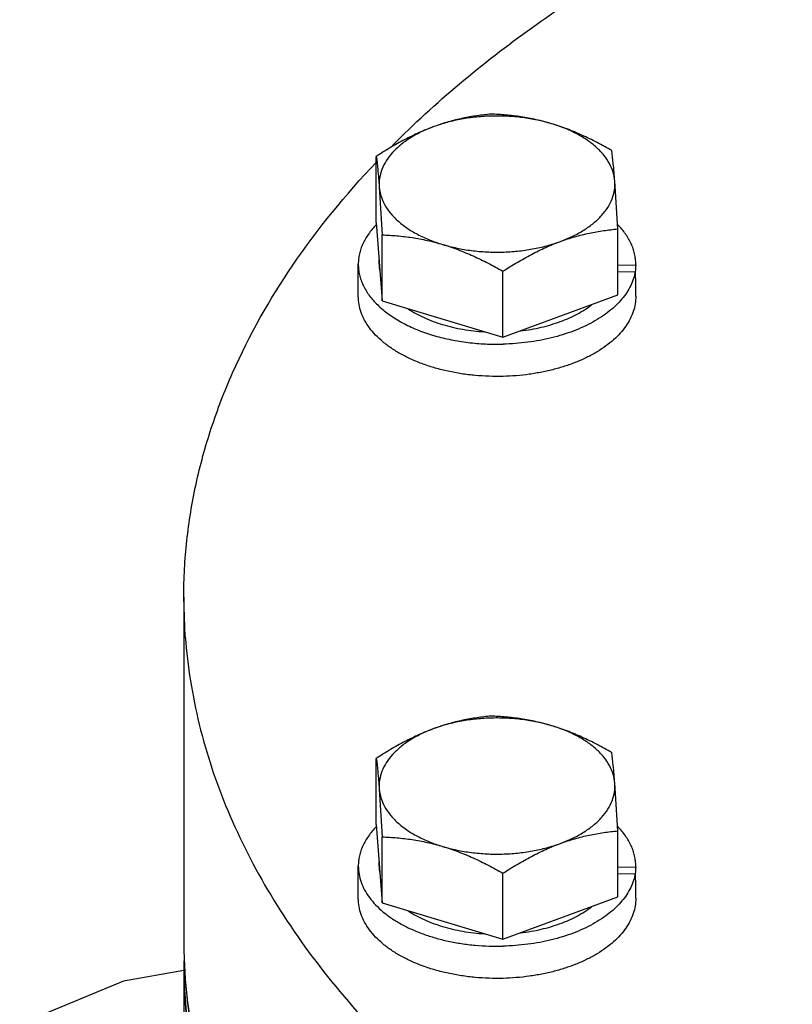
# Model space of a CAD drawing. Header units: inches. Extents: x 0 to 34, y 0 to 22.
# Tile 151 of 175: x 27.076 to 27.537, y 16.225 to 16.813. Entities that reach past the tile are written whole.
import ezdxf

# ---------------------------------------------------------------- set-up
doc = ezdxf.new("R2010")
doc.units = ezdxf.units.IN
doc.header["$LTSCALE"] = 1.87
doc.header["$MEASUREMENT"] = 0
doc.layers.get('0').update_dxf_attribs({"linetype": 'CONTINUOUS'})
doc.layers.add('3_ALL_AXES', color=7, linetype='CONTINUOUS')
doc.layers.add('7_ALL_FEATURES', color=7, linetype='CONTINUOUS')

msp = doc.modelspace()

# ---------------------------------------------------------------- linework, layer by layer
at = {"color": 7, "linetype": 'Continuous'}
msp.add_line((27.173584, 16.251286), (27.173584, 16.124873), dxfattribs=at)
msp.add_lwpolyline([(27.173584, 16.245693), (27.13759, 16.239167), (27.075706, 16.21367)], dxfattribs=at)
for centre, radius, start, end in [((27.486596, 16.251313), 0.313011, 181.241221, 181.988624), ((27.487043, 16.25133), 0.313458, 181.988769, 183.124697), ((27.489246, 16.251479), 0.315666, 183.129909, 187.000134)]:
    msp.add_arc(centre, radius, start, end, dxfattribs=at)
at = {"layer": '3_ALL_AXES', "color": 7, "linetype": 'Continuous'}
for p, q in [((27.288414, 16.691779), (27.288414, 16.731151)), ((27.290185, 16.712864), (27.291956, 16.684321)), ((27.432447, 16.687863), (27.430676, 16.716405)), ((27.288414, 16.691779), (27.291956, 16.644949)), ((27.291956, 16.644949), (27.291956, 16.684321)), ((27.432447, 16.648491), (27.432447, 16.687863)), ((27.27768, 16.647681), (27.27768, 16.666869)), ((27.290118, 16.666869), (27.290118, 16.669249)), ((27.363972, 16.623305), (27.363972, 16.662677)), ((27.44318, 16.647681), (27.44318, 16.65632)), ((27.363972, 16.623305), (27.432447, 16.648491)), ((27.291956, 16.644949), (27.363972, 16.623305)), ((27.173584, 16.46817), (27.173584, 16.264044)), ((27.174476, 16.444558), (27.173585, 16.468195)), ((27.288416, 16.332753), (27.288416, 16.372124)), ((27.432449, 16.328836), (27.430678, 16.357379)), ((27.290187, 16.353837), (27.291958, 16.325295)), ((27.288416, 16.332753), (27.291958, 16.285923)), ((27.291958, 16.285923), (27.291958, 16.325295)), ((27.432449, 16.289465), (27.432449, 16.328836)), ((27.277683, 16.288655), (27.277683, 16.307843)), ((27.29012, 16.307843), (27.29012, 16.310223)), ((27.363975, 16.264279), (27.363975, 16.303651)), ((27.443183, 16.288655), (27.443183, 16.297294)), ((27.291958, 16.285923), (27.363975, 16.264279)), ((27.363975, 16.264279), (27.432449, 16.289465)), ((27.174238, 16.243824), (27.174181, 16.244723))]:
    msp.add_line(p, q, dxfattribs=at)
for centre, radius, start, end in [((27.313751, 16.666875), 0.023633, 180.004578, 190.367162), ((27.313754, 16.307849), 0.023633, 180.004578, 190.367162), ((27.486408, 16.264044), 0.312824, 179.995519, 182.339133), ((27.486185, 16.264033), 0.312601, 180.049484, 182.339614), ((27.486157, 16.251275), 0.312573, 180.002372, 181.991221), ((27.486994, 16.264071), 0.313411, 182.339584, 184.325491), ((27.486513, 16.264047), 0.312929, 182.339774, 183.540407), ((27.487179, 16.26409), 0.313597, 183.705235, 184.311996), ((27.496878, 16.265182), 0.32335, 184.375829, 196.106109)]:
    msp.add_arc(centre, radius, start, end, dxfattribs=at)
for points, knots in [([(27.298054, 16.737665), (27.323603, 16.763356), (27.366587, 16.799119), (27.429835, 16.840818), (27.48251, 16.870494), (27.539032, 16.897686), (27.620218, 16.930886), (27.684114, 16.950828), (27.727813, 16.96213)], [0, 0, 0, 0, 0.2217381, 0.340155, 0.4634469, 0.5914128, 0.7237636, 1, 1, 1, 1]), ([(27.356888, 16.756336), (27.354078, 16.756088), (27.348404, 16.75544), (27.33986, 16.753936), (27.331222, 16.751794), (27.325508, 16.749922), (27.322651, 16.748871)], [0, 0, 0, 0, 0.2408683, 0.487239, 0.7400905, 1, 1, 1, 1]), ([(27.392897, 16.750642), (27.390124, 16.751475), (27.384415, 16.752916), (27.375607, 16.75439), (27.36654, 16.755191), (27.357372, 16.755306), (27.348255, 16.754732), (27.339343, 16.753481), (27.330789, 16.751572), (27.325297, 16.749844), (27.322651, 16.748871)], [0, 0, 0, 0, 0.1216525, 0.2471043, 0.3749294, 0.5037456, 0.632072, 0.7584454, 0.8815334, 1, 1, 1, 1]), ([(27.392897, 16.750642), (27.389884, 16.751548), (27.38386, 16.753127), (27.374778, 16.75482), (27.365796, 16.75588), (27.35984, 16.756234), (27.356888, 16.756336)], [0, 0, 0, 0, 0.2581903, 0.5106067, 0.7576278, 1, 1, 1, 1]), ([(27.322651, 16.748871), (27.319718, 16.747792), (27.313862, 16.745391), (27.305254, 16.741178), (27.296747, 16.736406), (27.291182, 16.732943), (27.288414, 16.731151)], [0, 0, 0, 0, 0.2427662, 0.4910937, 0.7438803, 1, 1, 1, 1]), ([(27.322651, 16.748871), (27.320132, 16.747945), (27.315315, 16.74592), (27.308656, 16.742271), (27.302866, 16.738146), (27.298045, 16.73361), (27.294277, 16.72873), (27.291636, 16.723579), (27.29019, 16.718245), (27.290051, 16.714629), (27.290185, 16.712864)], [0, 0, 0, 0, 0.1552014, 0.3015293, 0.4381853, 0.5651124, 0.6828845, 0.7929328, 0.8976304, 1, 1, 1, 1]), ([(27.428905, 16.734692), (27.425989, 16.736343), (27.420126, 16.739524), (27.411176, 16.743856), (27.40212, 16.747624), (27.395974, 16.749717), (27.392897, 16.750642)], [0, 0, 0, 0, 0.2547192, 0.5069301, 0.7556815, 1, 1, 1, 1]), ([(27.430676, 16.716405), (27.430541, 16.718191), (27.429841, 16.721818), (27.427593, 16.727039), (27.424192, 16.732019), (27.419713, 16.736677), (27.414236, 16.740946), (27.407855, 16.744761), (27.400676, 16.748061), (27.395556, 16.749843), (27.392897, 16.750642)], [0, 0, 0, 0, 0.0995711, 0.2034284, 0.3140212, 0.4330607, 0.5613697, 0.6990253, 0.8455923, 1, 1, 1, 1]), ([(27.288414, 16.731151), (27.288747, 16.728544), (27.289413, 16.722454), (27.289921, 16.71635), (27.290185, 16.712864)], [0, 0, 0, 0, 0.4290831, 1, 1, 1, 1]), ([(27.430676, 16.716405), (27.430412, 16.719892), (27.429904, 16.725996), (27.429238, 16.732086), (27.428905, 16.734692)], [0, 0, 0, 0, 0.570917, 1, 1, 1, 1]), ([(27.173584, 16.468195), (27.173585, 16.479475), (27.174817, 16.50214), (27.180343, 16.535936), (27.189522, 16.569455), (27.2068, 16.61419), (27.237846, 16.668985), (27.270204, 16.708475), (27.288244, 16.727551)], [0, 0, 0, 0, 0.1165458, 0.2339813, 0.3531861, 0.4749638, 0.7287227, 1, 1, 1, 1]), ([(27.290185, 16.712864), (27.29032, 16.711078), (27.291019, 16.707451), (27.293268, 16.70223), (27.296668, 16.69725), (27.301147, 16.692592), (27.306624, 16.688323), (27.313006, 16.684508), (27.320184, 16.681208), (27.325305, 16.679426), (27.327964, 16.678627)], [0, 0, 0, 0, 0.0995711, 0.2034284, 0.3140212, 0.4330607, 0.5613697, 0.6990253, 0.8455923, 1, 1, 1, 1]), ([(27.398209, 16.680398), (27.400729, 16.681324), (27.405546, 16.683348), (27.412205, 16.686998), (27.417994, 16.691123), (27.422816, 16.695659), (27.426584, 16.700539), (27.429224, 16.70569), (27.43067, 16.711024), (27.430809, 16.71464), (27.430676, 16.716405)], [0, 0, 0, 0, 0.1552014, 0.3015293, 0.4381853, 0.5651124, 0.6828845, 0.7929328, 0.8976304, 1, 1, 1, 1]), ([(27.291956, 16.684321), (27.294907, 16.684218), (27.300863, 16.683865), (27.309845, 16.682805), (27.318927, 16.681112), (27.324951, 16.679532), (27.327964, 16.678627)], [0, 0, 0, 0, 0.2423726, 0.489394, 0.7418101, 1, 1, 1, 1]), ([(27.398209, 16.680398), (27.401067, 16.681449), (27.406781, 16.683321), (27.415418, 16.685463), (27.423962, 16.686966), (27.429636, 16.687614), (27.432447, 16.687863)], [0, 0, 0, 0, 0.2599096, 0.5127611, 0.7591317, 1, 1, 1, 1]), ([(27.327964, 16.678627), (27.330736, 16.677793), (27.336446, 16.676353), (27.345254, 16.674879), (27.35432, 16.674078), (27.363489, 16.673963), (27.372606, 16.674536), (27.381518, 16.675788), (27.390072, 16.677697), (27.395564, 16.679424), (27.398209, 16.680398)], [0, 0, 0, 0, 0.1216525, 0.2471043, 0.3749294, 0.5037456, 0.632072, 0.7584454, 0.8815334, 1, 1, 1, 1]), ([(27.327964, 16.678627), (27.331041, 16.677702), (27.337187, 16.675609), (27.346243, 16.671841), (27.355194, 16.667508), (27.361057, 16.664328), (27.363972, 16.662677)], [0, 0, 0, 0, 0.2443189, 0.4930706, 0.7452812, 1, 1, 1, 1]), ([(27.363972, 16.662677), (27.36674, 16.664469), (27.372305, 16.667932), (27.380812, 16.672704), (27.38942, 16.676917), (27.395276, 16.679319), (27.398209, 16.680398)], [0, 0, 0, 0, 0.2561197, 0.5089064, 0.7572339, 1, 1, 1, 1]), ([(27.374547, 16.627101), (27.378661, 16.627588), (27.386658, 16.628966), (27.397998, 16.632293), (27.408129, 16.636741), (27.414144, 16.640547), (27.41682, 16.64262)], [0, 0, 0, 0, 0.2729781, 0.5335142, 0.7769412, 1, 1, 1, 1]), ([(27.307378, 16.640228), (27.310393, 16.638227), (27.31706, 16.63462), (27.328077, 16.630564), (27.340194, 16.627748), (27.348645, 16.626771), (27.352958, 16.626505)], [0, 0, 0, 0, 0.22571, 0.4705484, 0.7304138, 1, 1, 1, 1]), ([(27.174476, 16.444558), (27.175804, 16.427002), (27.181515, 16.391596), (27.198841, 16.339734), (27.224762, 16.289191), (27.258976, 16.24045), (27.301124, 16.193935), (27.350793, 16.15005), (27.407515, 16.109177), (27.470761, 16.071677), (27.53995, 16.037885), (27.61444, 16.008107), (27.693545, 15.982617), (27.77653, 15.961647), (27.862627, 15.945392), (27.951035, 15.934002), (28.040932, 15.927584), (28.131481, 15.926197), (28.221842, 15.929854), (28.311171, 15.93852), (28.398639, 15.952116), (28.483432, 15.970515), (28.564763, 15.993547), (28.641879, 16.020999), (28.714064, 16.05262), (28.780653, 16.088121), (28.841031, 16.127183), (28.894639, 16.169458), (28.940977, 16.214576), (28.9796, 16.262145), (29.010122, 16.31175), (29.032206, 16.362954), (29.045584, 16.415252), (29.048582, 16.450644), (29.048583, 16.468145)], [0, 0, 0, 0, 0.0225709, 0.0457286, 0.069823, 0.0951319, 0.1218536, 0.1501081, 0.1799442, 0.2113488, 0.2442562, 0.2785566, 0.3141038, 0.3507225, 0.3882136, 0.42636, 0.4649317, 0.5036907, 0.5423951, 0.5808045, 0.6186836, 0.6558078, 0.6919675, 0.7269735, 0.7606627, 0.7929047, 0.8236083, 0.8527305, 0.8802848, 0.9063509, 0.9310836, 0.9547174, 0.9775637, 1, 1, 1, 1]), ([(27.356891, 16.39731), (27.354081, 16.397062), (27.348407, 16.396414), (27.339863, 16.39491), (27.331225, 16.392768), (27.325511, 16.390896), (27.322654, 16.389845)], [0, 0, 0, 0, 0.2408683, 0.487239, 0.7400905, 1, 1, 1, 1]), ([(27.392899, 16.391616), (27.390127, 16.392449), (27.384417, 16.39389), (27.375609, 16.395364), (27.366543, 16.396164), (27.357374, 16.396279), (27.348257, 16.395706), (27.339345, 16.394455), (27.330791, 16.392546), (27.325299, 16.390818), (27.322654, 16.389845)], [0, 0, 0, 0, 0.1216525, 0.2471043, 0.3749294, 0.5037456, 0.632072, 0.7584454, 0.8815334, 1, 1, 1, 1]), ([(27.392899, 16.391616), (27.389886, 16.392521), (27.383862, 16.394101), (27.37478, 16.395794), (27.365798, 16.396854), (27.359842, 16.397207), (27.356891, 16.39731)], [0, 0, 0, 0, 0.2581903, 0.5106067, 0.7576278, 1, 1, 1, 1]), ([(27.322654, 16.389845), (27.31972, 16.388766), (27.313864, 16.386364), (27.305257, 16.382151), (27.29675, 16.377379), (27.291185, 16.373916), (27.288416, 16.372124)], [0, 0, 0, 0, 0.2427662, 0.4910937, 0.7438803, 1, 1, 1, 1]), ([(27.322654, 16.389845), (27.320134, 16.388918), (27.315317, 16.386894), (27.308658, 16.383245), (27.302869, 16.37912), (27.298047, 16.374584), (27.29428, 16.369704), (27.291639, 16.364552), (27.290193, 16.359218), (27.290054, 16.355603), (27.290187, 16.353837)], [0, 0, 0, 0, 0.1552014, 0.3015293, 0.4381853, 0.5651124, 0.6828845, 0.7929328, 0.8976304, 1, 1, 1, 1]), ([(27.428907, 16.375666), (27.425992, 16.377317), (27.420129, 16.380497), (27.411178, 16.38483), (27.402122, 16.388598), (27.395977, 16.390691), (27.392899, 16.391616)], [0, 0, 0, 0, 0.2547192, 0.5069301, 0.7556815, 1, 1, 1, 1]), ([(27.430678, 16.357379), (27.430543, 16.359165), (27.429844, 16.362792), (27.427595, 16.368013), (27.424195, 16.372992), (27.419716, 16.377651), (27.414239, 16.381919), (27.407857, 16.385735), (27.400679, 16.389035), (27.395558, 16.390817), (27.392899, 16.391616)], [0, 0, 0, 0, 0.0995711, 0.2034284, 0.3140212, 0.4330607, 0.5613697, 0.6990253, 0.8455923, 1, 1, 1, 1]), ([(27.288416, 16.372124), (27.28875, 16.369518), (27.289416, 16.363428), (27.289924, 16.357324), (27.290187, 16.353837)], [0, 0, 0, 0, 0.4290831, 1, 1, 1, 1]), ([(27.430678, 16.357379), (27.430415, 16.360866), (27.429907, 16.36697), (27.429241, 16.373059), (27.428907, 16.375666)], [0, 0, 0, 0, 0.570917, 1, 1, 1, 1]), ([(27.398212, 16.321371), (27.400731, 16.322298), (27.405548, 16.324322), (27.412208, 16.327972), (27.417997, 16.332097), (27.422818, 16.336632), (27.426586, 16.341512), (27.429227, 16.346664), (27.430673, 16.351998), (27.430812, 16.355613), (27.430678, 16.357379)], [0, 0, 0, 0, 0.1552014, 0.3015293, 0.4381853, 0.5651124, 0.6828845, 0.7929328, 0.8976304, 1, 1, 1, 1]), ([(27.290187, 16.353837), (27.290322, 16.352052), (27.291022, 16.348424), (27.29327, 16.343203), (27.296671, 16.338224), (27.30115, 16.333566), (27.306627, 16.329297), (27.313008, 16.325482), (27.320187, 16.322181), (27.325307, 16.3204), (27.327966, 16.3196)], [0, 0, 0, 0, 0.0995711, 0.2034284, 0.3140212, 0.4330607, 0.5613697, 0.6990253, 0.8455923, 1, 1, 1, 1]), ([(27.291958, 16.325295), (27.29491, 16.325192), (27.300865, 16.324839), (27.309847, 16.323778), (27.318929, 16.322085), (27.324954, 16.320506), (27.327966, 16.3196)], [0, 0, 0, 0, 0.2423726, 0.489394, 0.7418101, 1, 1, 1, 1]), ([(27.398212, 16.321371), (27.401069, 16.322422), (27.406783, 16.324294), (27.415421, 16.326437), (27.423965, 16.32794), (27.429639, 16.328588), (27.432449, 16.328836)], [0, 0, 0, 0, 0.2599096, 0.5127611, 0.7591317, 1, 1, 1, 1]), ([(27.327966, 16.3196), (27.330739, 16.318767), (27.336448, 16.317326), (27.345257, 16.315853), (27.354323, 16.315052), (27.363491, 16.314937), (27.372608, 16.31551), (27.38152, 16.316762), (27.390074, 16.318671), (27.395566, 16.320398), (27.398212, 16.321371)], [0, 0, 0, 0, 0.1216525, 0.2471043, 0.3749294, 0.5037456, 0.632072, 0.7584454, 0.8815334, 1, 1, 1, 1]), ([(27.327966, 16.3196), (27.331044, 16.318675), (27.337189, 16.316583), (27.346246, 16.312815), (27.355196, 16.308482), (27.361059, 16.305302), (27.363975, 16.303651)], [0, 0, 0, 0, 0.2443189, 0.4930706, 0.7452812, 1, 1, 1, 1]), ([(27.363975, 16.303651), (27.366743, 16.305443), (27.372308, 16.308906), (27.380815, 16.313678), (27.389422, 16.317891), (27.395278, 16.320292), (27.398212, 16.321371)], [0, 0, 0, 0, 0.2561197, 0.5089064, 0.7572339, 1, 1, 1, 1]), ([(27.307381, 16.281202), (27.310395, 16.279201), (27.317062, 16.275593), (27.32808, 16.271538), (27.340197, 16.268722), (27.348647, 16.267744), (27.352961, 16.267478)], [0, 0, 0, 0, 0.22571, 0.4705484, 0.7304138, 1, 1, 1, 1]), ([(27.37455, 16.268075), (27.378663, 16.268562), (27.386661, 16.269939), (27.398001, 16.273267), (27.408131, 16.277715), (27.414147, 16.28152), (27.416822, 16.283594)], [0, 0, 0, 0, 0.2729781, 0.5335142, 0.7769412, 1, 1, 1, 1]), ([(27.752322, 15.751228), (27.711419, 15.76101), (27.632468, 15.783697), (27.538422, 15.821293), (27.469225, 15.856133), (27.42147, 15.883925), (27.377308, 15.913647), (27.336967, 15.94514), (27.300659, 15.978251), (27.268573, 16.012809), (27.240884, 16.048645), (27.21774, 16.085573), (27.199279, 16.123411), (27.185604, 16.16196), (27.176811, 16.201006), (27.174228, 16.227325), (27.173773, 16.240414)], [0, 0, 0, 0, 0.1559106, 0.3040097, 0.3747034, 0.4429672, 0.5087095, 0.5718924, 0.6325262, 0.6906824, 0.7464932, 0.8001641, 0.8519703, 0.9022612, 0.9514492, 1, 1, 1, 1]), ([(27.174476, 16.240433), (27.175632, 16.225153), (27.180244, 16.194402), (27.19381, 16.149133), (27.213938, 16.104745), (27.240451, 16.061565), (27.273138, 16.019889), (27.311751, 15.979995), (27.356007, 15.942154), (27.388312, 15.919003), (27.405264, 15.907807)], [0, 0, 0, 0, 0.1097153, 0.2217148, 0.3373309, 0.457684, 0.5836395, 0.715806, 0.8545462, 1, 1, 1, 1])]:
    msp.add_open_spline(points, degree=3, knots=knots, dxfattribs=at)
at = {"layer": '7_ALL_FEATURES', "color": 7, "linetype": 'Continuous'}
for p, q in [((27.432447, 16.666209), (27.443177, 16.666479)), ((27.443177, 16.666479), (27.44318, 16.666871)), ((27.443177, 16.666479), (27.44318, 16.665915)), ((27.432447, 16.662289), (27.442841, 16.662551)), ((27.432449, 16.307183), (27.44318, 16.307453)), ((27.44318, 16.307453), (27.443182, 16.307845)), ((27.44318, 16.307453), (27.443183, 16.306889)), ((27.432449, 16.303262), (27.442844, 16.303524))]:
    msp.add_line(p, q, dxfattribs=at)
msp.add_arc((27.354794, 16.732867), 0.113164, 252.463625, 253.861232, dxfattribs=at)
for centre, start_param, end_param in [((27.36043, 16.660811), -0.2320169, -0.1626442), ((27.36043, 16.651217), -0.1626339, -0.0721239), ((27.360433, 16.292191), -0.1626339, -0.0721239), ((27.360433, 16.301784), -0.2320169, -0.1626442)]:
    msp.add_ellipse(centre, major_axis=(0.081658, 0.016233), ratio=0.8254123, start_param=start_param, end_param=end_param, dxfattribs=at)
for points, knots in [([(27.288371, 16.690356), (27.286693, 16.68864), (27.283681, 16.685082), (27.280782, 16.680119), (27.279168, 16.676061), (27.278311, 16.67302), (27.277795, 16.669953), (27.27768, 16.667895), (27.27768, 16.666871)], [0, 0, 0, 0, 0.2722243, 0.5261985, 0.6478427, 0.7667859, 0.8838679, 1, 1, 1, 1]), ([(27.44318, 16.666871), (27.44318, 16.6679), (27.443064, 16.669968), (27.442543, 16.673051), (27.441677, 16.676107), (27.440048, 16.680184), (27.43712, 16.685168), (27.434081, 16.688739), (27.432387, 16.69046)], [0, 0, 0, 0, 0.1160408, 0.2330866, 0.3519899, 0.4736017, 0.7276109, 1, 1, 1, 1]), ([(27.27768, 16.666871), (27.27768, 16.665805), (27.277805, 16.663661), (27.278364, 16.660468), (27.279292, 16.657305), (27.281041, 16.653085), (27.283511, 16.649039), (27.286574, 16.645244), (27.290201, 16.641436), (27.295564, 16.636977), (27.303015, 16.632268), (27.311474, 16.628176), (27.317538, 16.62596), (27.320696, 16.624962)], [0, 0, 0, 0, 0.0499629, 0.1003676, 0.1516379, 0.2041601, 0.3141375, 0.3722245, 0.4325742, 0.5603699, 0.6978982, 0.8447544, 1, 1, 1, 1]), ([(27.442841, 16.662551), (27.442615, 16.661113), (27.441929, 16.658226), (27.440248, 16.65402), (27.437921, 16.649926), (27.434971, 16.645976), (27.431425, 16.6422), (27.42731, 16.638626), (27.422661, 16.635282), (27.417515, 16.632193), (27.411912, 16.629384), (27.405898, 16.626875), (27.39952, 16.624688), (27.392829, 16.622838), (27.385879, 16.621342), (27.376287, 16.619825), (27.368956, 16.619263), (27.36404, 16.619139)], [0, 0, 0, 0, 0.045297, 0.0919558, 0.1405324, 0.191461, 0.2450491, 0.3014818, 0.3608326, 0.4230776, 0.4881091, 0.5557483, 0.6257572, 0.6978483, 0.771694, 0.8469354, 1, 1, 1, 1]), ([(27.36404, 16.599952), (27.361259, 16.599882), (27.355702, 16.599903), (27.347418, 16.600419), (27.339265, 16.601412), (27.331326, 16.602872), (27.323681, 16.604786), (27.316407, 16.607133), (27.309577, 16.60989), (27.303259, 16.61303), (27.297517, 16.616522), (27.292408, 16.620333), (27.287984, 16.624426), (27.284291, 16.628763), (27.281369, 16.633303), (27.279251, 16.638003), (27.277968, 16.642812), (27.27768, 16.646072), (27.27768, 16.647682)], [0, 0, 0, 0, 0.0773226, 0.1543647, 0.2305773, 0.3054788, 0.3785906, 0.4494802, 0.5177685, 0.5831424, 0.6453718, 0.7043287, 0.7600072, 0.8125451, 0.8622454, 0.9095908, 0.9552405, 1, 1, 1, 1]), ([(27.44318, 16.64768), (27.44318, 16.646157), (27.442923, 16.643079), (27.441776, 16.638527), (27.439882, 16.634068), (27.437262, 16.629744), (27.433946, 16.625592), (27.429965, 16.621648), (27.425356, 16.617944), (27.420163, 16.614514), (27.41443, 16.611385), (27.40821, 16.608586), (27.401559, 16.606142), (27.394536, 16.604073), (27.387205, 16.6024), (27.377045, 16.600704), (27.369262, 16.600083), (27.36404, 16.599952)], [0, 0, 0, 0, 0.0453663, 0.0915412, 0.1392658, 0.1891583, 0.2416874, 0.2971668, 0.3557643, 0.4175176, 0.4823529, 0.5501015, 0.6205165, 0.6932859, 0.7680452, 0.8443894, 1, 1, 1, 1]), ([(27.323338, 16.624162), (27.326528, 16.623239), (27.333083, 16.621643), (27.343179, 16.620013), (27.353549, 16.619131), (27.360538, 16.619051), (27.36404, 16.619139)], [0, 0, 0, 0, 0.2420472, 0.4911063, 0.7446586, 1, 1, 1, 1]), ([(27.288373, 16.33133), (27.286695, 16.329614), (27.283683, 16.326056), (27.280784, 16.321093), (27.279171, 16.317035), (27.278314, 16.313994), (27.277798, 16.310926), (27.277683, 16.308868), (27.277683, 16.307844)], [0, 0, 0, 0, 0.2722243, 0.5261985, 0.6478427, 0.7667859, 0.8838679, 1, 1, 1, 1]), ([(27.443183, 16.307845), (27.443183, 16.308874), (27.443066, 16.310942), (27.442546, 16.314024), (27.44168, 16.31708), (27.44005, 16.321158), (27.437123, 16.326142), (27.434083, 16.329713), (27.43239, 16.331434)], [0, 0, 0, 0, 0.1160408, 0.2330866, 0.3519899, 0.4736017, 0.7276109, 1, 1, 1, 1]), ([(27.277683, 16.307844), (27.277683, 16.306234), (27.27797, 16.302975), (27.279254, 16.298165), (27.281371, 16.293465), (27.284293, 16.288925), (27.287987, 16.284588), (27.29241, 16.280495), (27.297519, 16.276684), (27.303261, 16.273192), (27.309579, 16.270052), (27.316409, 16.267294), (27.323684, 16.264947), (27.331329, 16.263034), (27.339268, 16.261573), (27.347421, 16.26058), (27.355705, 16.260065), (27.361262, 16.260043), (27.364043, 16.260113)], [0, 0, 0, 0, 0.0447596, 0.0904092, 0.1377545, 0.1874546, 0.2399923, 0.2956707, 0.3546276, 0.4168568, 0.4822306, 0.550519, 0.6214087, 0.6945205, 0.7694222, 0.8456349, 0.9226775, 1, 1, 1, 1]), ([(27.442844, 16.303524), (27.442618, 16.302087), (27.441932, 16.2992), (27.44025, 16.294994), (27.437924, 16.2909), (27.434974, 16.28695), (27.431427, 16.283173), (27.427313, 16.2796), (27.422664, 16.276256), (27.417517, 16.273167), (27.411915, 16.270358), (27.4059, 16.267849), (27.399522, 16.265662), (27.392832, 16.263812), (27.385881, 16.262316), (27.37629, 16.260799), (27.368959, 16.260237), (27.364043, 16.260113)], [0, 0, 0, 0, 0.045297, 0.0919558, 0.1405324, 0.191461, 0.2450491, 0.3014818, 0.3608326, 0.4230776, 0.4881091, 0.5557483, 0.6257572, 0.6978483, 0.771694, 0.8469354, 1, 1, 1, 1]), ([(27.364043, 16.240925), (27.361262, 16.240855), (27.355705, 16.240877), (27.347421, 16.241392), (27.339268, 16.242386), (27.331329, 16.243846), (27.323684, 16.245759), (27.31641, 16.248106), (27.309579, 16.250864), (27.303262, 16.254004), (27.29752, 16.257496), (27.292411, 16.261307), (27.287987, 16.2654), (27.284294, 16.269737), (27.281371, 16.274277), (27.279254, 16.278976), (27.27797, 16.283786), (27.277683, 16.287046), (27.277683, 16.288656)], [0, 0, 0, 0, 0.0773226, 0.1543647, 0.2305773, 0.3054788, 0.3785906, 0.4494802, 0.5177685, 0.5831424, 0.6453718, 0.7043287, 0.7600072, 0.8125451, 0.8622454, 0.9095908, 0.9552405, 1, 1, 1, 1]), ([(27.443183, 16.288654), (27.443183, 16.287131), (27.442926, 16.284052), (27.441779, 16.279501), (27.439884, 16.275041), (27.437265, 16.270717), (27.433948, 16.266565), (27.429967, 16.262621), (27.425359, 16.258918), (27.420165, 16.255487), (27.414433, 16.252359), (27.408213, 16.24956), (27.401562, 16.247116), (27.394539, 16.245047), (27.387207, 16.243373), (27.377048, 16.241678), (27.369265, 16.241057), (27.364043, 16.240925)], [0, 0, 0, 0, 0.0453663, 0.0915412, 0.1392658, 0.1891583, 0.2416874, 0.2971668, 0.3557643, 0.4175176, 0.4823529, 0.5501015, 0.6205165, 0.6932859, 0.7680452, 0.8443894, 1, 1, 1, 1])]:
    msp.add_open_spline(points, degree=3, knots=knots, dxfattribs=at)

doc.saveas('drawing.dxf')
